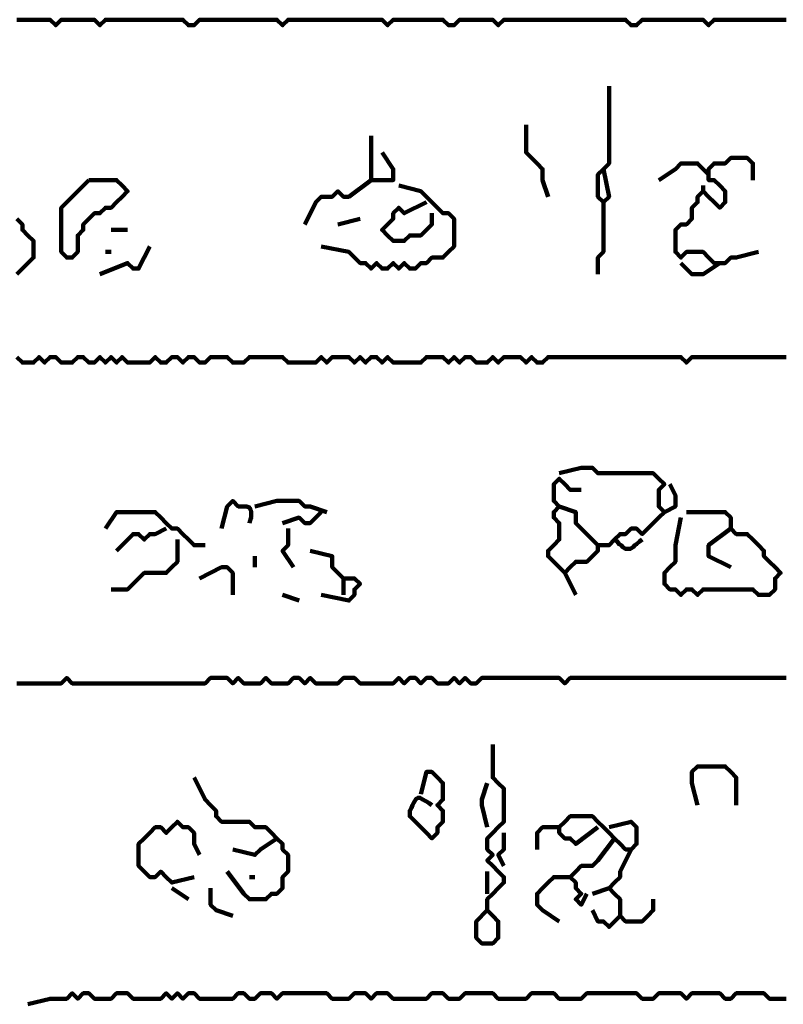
# Model space of a CAD drawing. Header units: metres. Extents: x 2413 to 4131, y 3282 to 4239.
# Tile 35 of 57: x 2941.57 to 2942.85, y 4214.3 to 4215.95. Entities that reach past the tile are written whole.
import ezdxf

# ---------------------------------------------------------------- set-up
doc = ezdxf.new("R2010")
doc.units = ezdxf.units.M
doc.layers.add('P', color=250, linetype='Continuous', lineweight=100)

msp = doc.modelspace()

# ---------------------------------------------------------------- linework, layer by layer
at = {"layer": 'P', "color": 0, "linetype": 'Continuous'}
for points in [[(2941.5681, 4215.9464), (2941.5773, 4215.9464), (2941.5865, 4215.9464), (2941.5958, 4215.9464), (2941.605, 4215.9464), (2941.6142, 4215.9464), (2941.6235, 4215.9464), (2941.6327, 4215.9371), (2941.6419, 4215.9464), (2941.6511, 4215.9464), (2941.6604, 4215.9464), (2941.6696, 4215.9464), (2941.6788, 4215.9464), (2941.6881, 4215.9464), (2941.6973, 4215.9464), (2941.7065, 4215.9371), (2941.7158, 4215.9464), (2941.725, 4215.9464), (2941.7342, 4215.9464), (2941.7435, 4215.9464), (2941.7527, 4215.9464), (2941.7619, 4215.9464), (2941.7711, 4215.9464), (2941.7804, 4215.9464), (2941.7896, 4215.9464), (2941.7988, 4215.9464), (2941.8081, 4215.9464), (2941.8173, 4215.9464), (2941.8265, 4215.9464), (2941.8358, 4215.9464), (2941.845, 4215.9464), (2941.8542, 4215.9371), (2941.8635, 4215.9371), (2941.8727, 4215.9464), (2941.8819, 4215.9464), (2941.8911, 4215.9464), (2941.9004, 4215.9464), (2941.9096, 4215.9464), (2941.9188, 4215.9464), (2941.9281, 4215.9464), (2941.9373, 4215.9464), (2941.9465, 4215.9464), (2941.9558, 4215.9464), (2941.965, 4215.9464), (2941.9742, 4215.9464), (2941.9835, 4215.9464), (2941.9927, 4215.9464), (2942.0019, 4215.9464), (2942.0111, 4215.9371), (2942.0204, 4215.9464), (2942.0296, 4215.9464), (2942.0388, 4215.9464), (2942.0481, 4215.9464), (2942.0573, 4215.9464), (2942.0665, 4215.9464), (2942.0758, 4215.9464), (2942.085, 4215.9464), (2942.0942, 4215.9464), (2942.1035, 4215.9464), (2942.1127, 4215.9464), (2942.1219, 4215.9464), (2942.1311, 4215.9464), (2942.1404, 4215.9464), (2942.1496, 4215.9464), (2942.1588, 4215.9464), (2942.1681, 4215.9464), (2942.1773, 4215.9464), (2942.1865, 4215.9371), (2942.1958, 4215.9464), (2942.205, 4215.9464), (2942.2142, 4215.9464), (2942.2235, 4215.9464), (2942.2327, 4215.9464), (2942.2419, 4215.9464), (2942.2511, 4215.9464), (2942.2604, 4215.9464), (2942.2696, 4215.9464), (2942.2788, 4215.9464), (2942.2881, 4215.9371), (2942.2973, 4215.9371), (2942.3065, 4215.9464), (2942.3158, 4215.9464), (2942.325, 4215.9464), (2942.3342, 4215.9464), (2942.3435, 4215.9464), (2942.3527, 4215.9464), (2942.3619, 4215.9464), (2942.3711, 4215.9371), (2942.3804, 4215.9464), (2942.3896, 4215.9464), (2942.3988, 4215.9464), (2942.4081, 4215.9464), (2942.4173, 4215.9464), (2942.4265, 4215.9464), (2942.4358, 4215.9464), (2942.445, 4215.9464), (2942.4542, 4215.9464), (2942.4635, 4215.9464), (2942.4727, 4215.9464), (2942.4819, 4215.9464), (2942.4911, 4215.9464), (2942.5004, 4215.9464), (2942.5096, 4215.9464), (2942.5188, 4215.9464), (2942.5281, 4215.9464), (2942.5373, 4215.9464), (2942.5465, 4215.9464), (2942.5558, 4215.9464), (2942.565, 4215.9464), (2942.5742, 4215.9464), (2942.5835, 4215.9464), (2942.5927, 4215.9371), (2942.6019, 4215.9371), (2942.6111, 4215.9464), (2942.6204, 4215.9464), (2942.6296, 4215.9464), (2942.6388, 4215.9464), (2942.6481, 4215.9464), (2942.6573, 4215.9464), (2942.6665, 4215.9464), (2942.6758, 4215.9464), (2942.685, 4215.9464), (2942.6942, 4215.9464), (2942.7035, 4215.9464), (2942.7127, 4215.9464), (2942.7219, 4215.9371), (2942.7311, 4215.9464), (2942.7404, 4215.9464), (2942.7496, 4215.9464), (2942.7588, 4215.9464), (2942.7681, 4215.9464), (2942.7773, 4215.9464), (2942.7865, 4215.9464), (2942.7958, 4215.9464), (2942.805, 4215.9464), (2942.8142, 4215.9464), (2942.8235, 4215.9464), (2942.8327, 4215.9464), (2942.8419, 4215.9464), (2942.8511, 4215.9464)], [(2942.5558, 4215.8356), (2942.5558, 4215.7987), (2942.5558, 4215.7894), (2942.5558, 4215.7802), (2942.5558, 4215.771), (2942.5558, 4215.7617), (2942.5558, 4215.7525), (2942.5558, 4215.7433), (2942.5558, 4215.7341), (2942.5558, 4215.7248), (2942.5558, 4215.7156), (2942.5558, 4215.7064), (2942.5465, 4215.6971), (2942.5373, 4215.6879), (2942.5373, 4215.6787), (2942.5373, 4215.6694), (2942.5373, 4215.6602), (2942.5373, 4215.651), (2942.5465, 4215.6417), (2942.5558, 4215.651), (2942.5465, 4215.6971)], [(2942.4173, 4215.771), (2942.4173, 4215.7341), (2942.4173, 4215.7248), (2942.4265, 4215.7156), (2942.4358, 4215.7064), (2942.445, 4215.6971), (2942.445, 4215.6879), (2942.445, 4215.6787), (2942.4542, 4215.651)], [(2942.1588, 4215.7525), (2942.1588, 4215.7156), (2942.1588, 4215.7064), (2942.1588, 4215.6971), (2942.1588, 4215.6879), (2942.1588, 4215.6787), (2942.1681, 4215.6787), (2942.1773, 4215.6787), (2942.1865, 4215.6787), (2942.1958, 4215.6787), (2942.1958, 4215.6879), (2942.1958, 4215.6971), (2942.1773, 4215.7248)], [(2942.805, 4215.5587), (2942.7681, 4215.5494), (2942.7588, 4215.5494), (2942.7496, 4215.5402), (2942.7404, 4215.5402), (2942.7311, 4215.5402), (2942.7219, 4215.5494), (2942.7127, 4215.5587), (2942.7035, 4215.5587), (2942.6942, 4215.5587), (2942.685, 4215.5587), (2942.6758, 4215.5494), (2942.6665, 4215.5587), (2942.6665, 4215.5679), (2942.6665, 4215.5771), (2942.6665, 4215.5864), (2942.6665, 4215.5956), (2942.6758, 4215.6048), (2942.685, 4215.6048), (2942.6942, 4215.6141), (2942.6942, 4215.6233), (2942.6942, 4215.6325), (2942.7035, 4215.6417), (2942.7035, 4215.651), (2942.7127, 4215.6602), (2942.7219, 4215.651), (2942.7311, 4215.6417), (2942.7404, 4215.6325), (2942.7496, 4215.6417), (2942.7496, 4215.651), (2942.7496, 4215.6602), (2942.7404, 4215.6694), (2942.7311, 4215.6787), (2942.7219, 4215.6787), (2942.7219, 4215.6879), (2942.7219, 4215.6971), (2942.7311, 4215.7064), (2942.7404, 4215.7064), (2942.7496, 4215.7064), (2942.7588, 4215.7156), (2942.7681, 4215.7156), (2942.7773, 4215.7156), (2942.7865, 4215.7156), (2942.7958, 4215.7064), (2942.7958, 4215.6787)], [(2942.6388, 4215.6787), (2942.6665, 4215.6971), (2942.6758, 4215.7064), (2942.685, 4215.7064), (2942.6942, 4215.7064), (2942.7035, 4215.7064), (2942.7219, 4215.6879)], [(2941.6881, 4215.6787), (2941.6973, 4215.6787), (2941.7065, 4215.6787), (2941.7158, 4215.6787), (2941.725, 4215.6787), (2941.7342, 4215.6787), (2941.7435, 4215.6694), (2941.7527, 4215.6602), (2941.7435, 4215.651), (2941.7342, 4215.6417), (2941.725, 4215.6325), (2941.7158, 4215.6325), (2941.7065, 4215.6233), (2941.6973, 4215.6233), (2941.6881, 4215.6141), (2941.6788, 4215.6048), (2941.6788, 4215.5956), (2941.6696, 4215.5864), (2941.6696, 4215.5771), (2941.6696, 4215.5679), (2941.6696, 4215.5587), (2941.6604, 4215.5494), (2941.6511, 4215.5494), (2941.6419, 4215.5587), (2941.6419, 4215.5679), (2941.6419, 4215.5771), (2941.6419, 4215.5864), (2941.6419, 4215.5956), (2941.6419, 4215.6048), (2941.6419, 4215.6141), (2941.6419, 4215.6233), (2941.6419, 4215.6325), (2941.6511, 4215.6417), (2941.6604, 4215.651), (2941.6696, 4215.6602), (2941.6881, 4215.6787)], [(2942.1588, 4215.6787), (2942.1219, 4215.651), (2942.1127, 4215.651), (2942.1035, 4215.6602), (2942.0942, 4215.651), (2942.085, 4215.651), (2942.0758, 4215.651), (2942.0665, 4215.6417), (2942.0481, 4215.6048)], [(2942.205, 4215.6694), (2942.2419, 4215.6602), (2942.2511, 4215.651), (2942.2604, 4215.6417), (2942.2696, 4215.6325), (2942.2788, 4215.6233), (2942.2881, 4215.6233), (2942.2973, 4215.6141), (2942.2973, 4215.6048), (2942.2973, 4215.5956), (2942.2973, 4215.5864), (2942.2973, 4215.5771), (2942.2973, 4215.5679), (2942.2881, 4215.5587), (2942.2788, 4215.5494), (2942.2696, 4215.5494), (2942.2604, 4215.5494), (2942.2511, 4215.5402), (2942.2419, 4215.5402), (2942.2327, 4215.531), (2942.2235, 4215.531), (2942.2142, 4215.5402), (2942.205, 4215.531), (2942.1958, 4215.5402), (2942.1865, 4215.531), (2942.1773, 4215.531), (2942.1681, 4215.5402), (2942.1588, 4215.531), (2942.1496, 4215.5402), (2942.1404, 4215.5402), (2942.1311, 4215.5494), (2942.1219, 4215.5587), (2942.0758, 4215.5679)], [(2942.7127, 4215.6694), (2942.7127, 4215.6602)], [(2942.2511, 4215.6417), (2942.2142, 4215.6233), (2942.205, 4215.6325), (2942.1958, 4215.6233), (2942.1958, 4215.6141), (2942.1865, 4215.6048), (2942.1773, 4215.5956), (2942.1865, 4215.5864), (2942.1958, 4215.5771), (2942.205, 4215.5771), (2942.2142, 4215.5771), (2942.2235, 4215.5864), (2942.2327, 4215.5864), (2942.2419, 4215.5864), (2942.2511, 4215.5956), (2942.2604, 4215.6048), (2942.2604, 4215.6233)], [(2942.5465, 4215.6417), (2942.5465, 4215.6048), (2942.5465, 4215.5956), (2942.5465, 4215.5864), (2942.5465, 4215.5771), (2942.5465, 4215.5679), (2942.5465, 4215.5587), (2942.5373, 4215.5494), (2942.5373, 4215.5217)], [(2941.5681, 4215.6141), (2941.5773, 4215.6048), (2941.5773, 4215.5956), (2941.5865, 4215.5864), (2941.5958, 4215.5771), (2941.5958, 4215.5679), (2941.5958, 4215.5587), (2941.5958, 4215.5494), (2941.5865, 4215.5402), (2941.5773, 4215.531), (2941.5681, 4215.5217)], [(2942.1035, 4215.6048), (2942.1404, 4215.6141)], [(2941.725, 4215.5956), (2941.7527, 4215.5956)], [(2941.7896, 4215.5679), (2941.7711, 4215.531), (2941.7619, 4215.531), (2941.7527, 4215.5402), (2941.7065, 4215.5217)], [(2941.7158, 4215.5587), (2941.725, 4215.5587)], [(2942.6758, 4215.5402), (2942.6942, 4215.5217), (2942.7035, 4215.5217), (2942.7127, 4215.5217), (2942.7404, 4215.5402)], [(2941.5681, 4215.3833), (2941.5773, 4215.3741), (2941.5865, 4215.3741), (2941.5958, 4215.3741), (2941.605, 4215.3833), (2941.6142, 4215.3741), (2941.6235, 4215.3833), (2941.6327, 4215.3833), (2941.6419, 4215.3741), (2941.6511, 4215.3741), (2941.6604, 4215.3741), (2941.6696, 4215.3833), (2941.6788, 4215.3833), (2941.6881, 4215.3741), (2941.6973, 4215.3741), (2941.7065, 4215.3833), (2941.7158, 4215.3741), (2941.725, 4215.3833), (2941.7342, 4215.3741), (2941.7435, 4215.3833), (2941.7527, 4215.3741), (2941.7619, 4215.3741), (2941.7711, 4215.3741), (2941.7804, 4215.3741), (2941.7896, 4215.3741), (2941.7988, 4215.3833), (2941.8081, 4215.3741), (2941.8173, 4215.3741), (2941.8265, 4215.3833), (2941.8358, 4215.3833), (2941.845, 4215.3741), (2941.8542, 4215.3833), (2941.8635, 4215.3833), (2941.8727, 4215.3741), (2941.8819, 4215.3741), (2941.8911, 4215.3833), (2941.9004, 4215.3833), (2941.9096, 4215.3833), (2941.9188, 4215.3833), (2941.9281, 4215.3741), (2941.9373, 4215.3741), (2941.9465, 4215.3741), (2941.9558, 4215.3833), (2941.965, 4215.3833), (2941.9742, 4215.3833), (2941.9835, 4215.3833), (2941.9927, 4215.3833), (2942.0019, 4215.3833), (2942.0111, 4215.3833), (2942.0204, 4215.3741), (2942.0296, 4215.3741), (2942.0388, 4215.3741), (2942.0481, 4215.3741), (2942.0573, 4215.3741), (2942.0665, 4215.3741), (2942.0758, 4215.3833), (2942.085, 4215.3741), (2942.0942, 4215.3833), (2942.1035, 4215.3833), (2942.1127, 4215.3833), (2942.1219, 4215.3833), (2942.1311, 4215.3741), (2942.1404, 4215.3833), (2942.1496, 4215.3741), (2942.1588, 4215.3833), (2942.1681, 4215.3833), (2942.1773, 4215.3741), (2942.1865, 4215.3833), (2942.1958, 4215.3741), (2942.205, 4215.3741), (2942.2142, 4215.3741), (2942.2235, 4215.3741), (2942.2327, 4215.3741), (2942.2419, 4215.3741), (2942.2511, 4215.3833), (2942.2604, 4215.3833), (2942.2696, 4215.3833), (2942.2788, 4215.3833), (2942.2881, 4215.3741), (2942.2973, 4215.3833), (2942.3065, 4215.3741), (2942.3158, 4215.3833), (2942.325, 4215.3833), (2942.3342, 4215.3741), (2942.3435, 4215.3741), (2942.3527, 4215.3741), (2942.3619, 4215.3833), (2942.3711, 4215.3741), (2942.3804, 4215.3833), (2942.3896, 4215.3833), (2942.3988, 4215.3833), (2942.4081, 4215.3833), (2942.4173, 4215.3741), (2942.4265, 4215.3833), (2942.4358, 4215.3741), (2942.445, 4215.3741), (2942.4542, 4215.3833), (2942.4635, 4215.3833), (2942.4727, 4215.3833), (2942.4819, 4215.3833), (2942.4911, 4215.3833), (2942.5004, 4215.3833), (2942.5096, 4215.3833), (2942.5188, 4215.3833), (2942.5281, 4215.3833), (2942.5373, 4215.3833), (2942.5465, 4215.3833), (2942.5558, 4215.3833), (2942.565, 4215.3833), (2942.5742, 4215.3833), (2942.5835, 4215.3833), (2942.5927, 4215.3833), (2942.6019, 4215.3833), (2942.6111, 4215.3833), (2942.6204, 4215.3833), (2942.6296, 4215.3833), (2942.6388, 4215.3833), (2942.6481, 4215.3833), (2942.6573, 4215.3833), (2942.6665, 4215.3833), (2942.6758, 4215.3833), (2942.685, 4215.3741), (2942.6942, 4215.3833), (2942.7035, 4215.3833), (2942.7127, 4215.3833), (2942.7219, 4215.3833), (2942.7311, 4215.3833), (2942.7404, 4215.3833), (2942.7496, 4215.3833), (2942.7588, 4215.3833), (2942.7681, 4215.3833), (2942.7773, 4215.3833), (2942.7865, 4215.3833), (2942.7958, 4215.3833), (2942.805, 4215.3833), (2942.8142, 4215.3833), (2942.8235, 4215.3833), (2942.8327, 4215.3833), (2942.8419, 4215.3833), (2942.8511, 4215.3833)], [(2942.4727, 4215.1894), (2942.5096, 4215.1987), (2942.5188, 4215.1987), (2942.5281, 4215.1987), (2942.5373, 4215.1894), (2942.5465, 4215.1894), (2942.5558, 4215.1894), (2942.565, 4215.1894), (2942.5742, 4215.1894), (2942.5835, 4215.1894), (2942.5927, 4215.1894), (2942.6019, 4215.1894), (2942.6111, 4215.1894), (2942.6204, 4215.1894), (2942.6296, 4215.1894), (2942.6388, 4215.1802), (2942.6481, 4215.171), (2942.6388, 4215.1617), (2942.6388, 4215.1525), (2942.6388, 4215.1433), (2942.6388, 4215.1341), (2942.6481, 4215.1248), (2942.6388, 4215.1156), (2942.6296, 4215.1064), (2942.6204, 4215.0971), (2942.6111, 4215.0879), (2942.6019, 4215.0971), (2942.5927, 4215.0971), (2942.5835, 4215.0879), (2942.5742, 4215.0879), (2942.565, 4215.0787), (2942.5558, 4215.0694), (2942.5465, 4215.0694), (2942.5373, 4215.0694), (2942.5373, 4215.0602), (2942.5281, 4215.051), (2942.5188, 4215.0417), (2942.5096, 4215.0417), (2942.5004, 4215.0417), (2942.4911, 4215.0325), (2942.4819, 4215.0233), (2942.4727, 4215.0325), (2942.4635, 4215.0417), (2942.4542, 4215.051), (2942.4542, 4215.0602), (2942.4635, 4215.0694), (2942.4727, 4215.0787), (2942.4727, 4215.0879), (2942.4727, 4215.0971), (2942.4727, 4215.1064), (2942.4635, 4215.1156), (2942.4635, 4215.1248), (2942.4727, 4215.1341), (2942.4635, 4215.1433), (2942.4635, 4215.1525), (2942.4635, 4215.1617), (2942.4635, 4215.171), (2942.4727, 4215.1802), (2942.4819, 4215.171), (2942.4911, 4215.1617), (2942.5096, 4215.1617)], [(2942.6573, 4215.171), (2942.6665, 4215.1525), (2942.6665, 4215.1433), (2942.6665, 4215.1341), (2942.6481, 4215.1248)], [(2941.9096, 4215.0971), (2941.9188, 4215.1341), (2941.9281, 4215.1433), (2941.9373, 4215.1341), (2941.9419, 4215.1341), (2941.945, 4215.1341), (2941.9511, 4215.1341), (2941.9558, 4215.1325), (2941.9573, 4215.1294), (2941.9588, 4215.1264), (2941.9588, 4215.1217), (2941.9588, 4215.1156), (2941.9573, 4215.111), (2941.9558, 4215.1064)], [(2941.965, 4215.1341), (2942.0019, 4215.1433), (2942.0111, 4215.1433), (2942.0204, 4215.1433), (2942.0296, 4215.1433), (2942.0388, 4215.1433), (2942.0481, 4215.1341), (2942.0573, 4215.1341), (2942.085, 4215.1248)], [(2942.4727, 4215.1341), (2942.5004, 4215.1248), (2942.5004, 4215.1156), (2942.5004, 4215.1064), (2942.5096, 4215.0971), (2942.5188, 4215.0879), (2942.5373, 4215.0694)], [(2941.7158, 4215.0971), (2941.7342, 4215.1248), (2941.7435, 4215.1248), (2941.7527, 4215.1248), (2941.7619, 4215.1248), (2941.7711, 4215.1248), (2941.7804, 4215.1248), (2941.7896, 4215.1248), (2941.7988, 4215.1248), (2941.8081, 4215.1156), (2941.8173, 4215.1064), (2941.8265, 4215.0971), (2941.8358, 4215.0971), (2941.845, 4215.0879), (2941.8542, 4215.0787), (2941.8635, 4215.0694), (2941.8819, 4215.0694)], [(2942.0758, 4215.1248), (2942.0573, 4215.1064), (2942.0481, 4215.1064), (2942.0388, 4215.1156), (2942.0111, 4215.1064)], [(2942.685, 4215.1248), (2942.7219, 4215.1248), (2942.7311, 4215.1248), (2942.7404, 4215.1248), (2942.7496, 4215.1248), (2942.7588, 4215.1156), (2942.7588, 4215.1064), (2942.7588, 4215.0971), (2942.7681, 4215.0879), (2942.7773, 4215.0879), (2942.7865, 4215.0879), (2942.7958, 4215.0787), (2942.805, 4215.0694), (2942.8142, 4215.0602), (2942.8142, 4215.051), (2942.8235, 4215.0417), (2942.8327, 4215.0325), (2942.8419, 4215.0233), (2942.8327, 4215.0141), (2942.8327, 4215.0048), (2942.8327, 4214.9956), (2942.8235, 4214.9864), (2942.8142, 4214.9864), (2942.805, 4214.9864), (2942.7958, 4214.9956), (2942.7865, 4214.9956), (2942.7773, 4214.9956), (2942.7681, 4214.9956), (2942.7588, 4214.9956), (2942.7496, 4214.9956), (2942.7404, 4214.9956), (2942.7311, 4214.9956), (2942.7219, 4214.9956), (2942.7127, 4214.9956), (2942.7035, 4214.9864), (2942.6942, 4214.9956), (2942.685, 4214.9956), (2942.6758, 4214.9864), (2942.6665, 4214.9956), (2942.6573, 4214.9956), (2942.6481, 4215.0048), (2942.6481, 4215.0141), (2942.6481, 4215.0233), (2942.6573, 4215.0325), (2942.6665, 4215.0417), (2942.6665, 4215.051), (2942.6665, 4215.0602), (2942.6665, 4215.0694), (2942.6758, 4215.1156)], [(2941.7342, 4215.0602), (2941.7619, 4215.0879), (2941.7711, 4215.0879), (2941.7804, 4215.0787), (2941.7896, 4215.0879), (2941.7988, 4215.0879), (2941.8173, 4215.0971)], [(2942.0204, 4215.0971), (2942.0204, 4215.0694), (2942.0111, 4215.0602), (2942.0296, 4215.0325)], [(2942.7588, 4215.0971), (2942.7219, 4215.0694), (2942.7219, 4215.0602), (2942.7219, 4215.051), (2942.7588, 4215.0325)], [(2941.8358, 4215.0787), (2941.8358, 4215.0417), (2941.8265, 4215.0325), (2941.8173, 4215.0233), (2941.8081, 4215.0233), (2941.7988, 4215.0233), (2941.7896, 4215.0233), (2941.7804, 4215.0233), (2941.7711, 4215.0141), (2941.7619, 4215.0048), (2941.7527, 4214.9956), (2941.7435, 4214.9956), (2941.725, 4214.9956)], [(2942.565, 4215.0787), (2942.5696, 4215.0756), (2942.5727, 4215.071), (2942.5758, 4215.0694), (2942.5788, 4215.0664), (2942.5835, 4215.0633), (2942.5881, 4215.0633), (2942.5911, 4215.0633), (2942.5958, 4215.0664), (2942.5988, 4215.0694), (2942.6019, 4215.071), (2942.6065, 4215.0756), (2942.6111, 4215.0787)], [(2941.965, 4215.051), (2941.965, 4215.0325)], [(2942.0573, 4215.0602), (2942.0942, 4215.051), (2942.0942, 4215.0417), (2942.0942, 4215.0325), (2942.1035, 4215.0233), (2942.1127, 4215.0141), (2942.1219, 4215.0141), (2942.1311, 4215.0141), (2942.1404, 4215.0048), (2942.1311, 4214.9956), (2942.1311, 4214.9864), (2942.1219, 4214.9771), (2942.0758, 4214.9864)], [(2941.8727, 4215.0141), (2941.9096, 4215.0325), (2941.9188, 4215.0325), (2941.9281, 4215.0233), (2941.9281, 4214.9864)], [(2942.4819, 4215.0233), (2942.5004, 4214.9864)], [(2942.1127, 4215.0141), (2942.1127, 4214.9864)], [(2942.0111, 4214.9864), (2942.0388, 4214.9771)], [(2941.5681, 4214.8387), (2941.5773, 4214.8387), (2941.5865, 4214.8387), (2941.5958, 4214.8387), (2941.605, 4214.8387), (2941.6142, 4214.8387), (2941.6235, 4214.8387), (2941.6327, 4214.8387), (2941.6419, 4214.8387), (2941.6511, 4214.8479), (2941.6604, 4214.8387), (2941.6696, 4214.8387), (2941.6788, 4214.8387), (2941.6881, 4214.8387), (2941.6973, 4214.8387), (2941.7065, 4214.8387), (2941.7158, 4214.8387), (2941.725, 4214.8387), (2941.7342, 4214.8387), (2941.7435, 4214.8387), (2941.7527, 4214.8387), (2941.7619, 4214.8387), (2941.7711, 4214.8387), (2941.7804, 4214.8387), (2941.7896, 4214.8387), (2941.7988, 4214.8387), (2941.8081, 4214.8387), (2941.8173, 4214.8387), (2941.8265, 4214.8387), (2941.8358, 4214.8387), (2941.845, 4214.8387), (2941.8542, 4214.8387), (2941.8635, 4214.8387), (2941.8727, 4214.8387), (2941.8819, 4214.8387), (2941.8911, 4214.8479), (2941.9004, 4214.8479), (2941.9096, 4214.8479), (2941.9188, 4214.8479), (2941.9281, 4214.8387), (2941.9373, 4214.8479), (2941.9465, 4214.8387), (2941.9558, 4214.8387), (2941.965, 4214.8387), (2941.9742, 4214.8387), (2941.9835, 4214.8479), (2941.9927, 4214.8387), (2942.0019, 4214.8387), (2942.0111, 4214.8387), (2942.0204, 4214.8387), (2942.0296, 4214.8479), (2942.0388, 4214.8479), (2942.0481, 4214.8387), (2942.0573, 4214.8479), (2942.0665, 4214.8387), (2942.0758, 4214.8387), (2942.085, 4214.8387), (2942.0942, 4214.8387), (2942.1035, 4214.8387), (2942.1127, 4214.8479), (2942.1219, 4214.8479), (2942.1311, 4214.8479), (2942.1404, 4214.8387), (2942.1496, 4214.8387), (2942.1588, 4214.8387), (2942.1681, 4214.8387), (2942.1773, 4214.8387), (2942.1865, 4214.8387), (2942.1958, 4214.8387), (2942.205, 4214.8479), (2942.2142, 4214.8387), (2942.2235, 4214.8479), (2942.2327, 4214.8479), (2942.2419, 4214.8387), (2942.2511, 4214.8479), (2942.2604, 4214.8479), (2942.2696, 4214.8387), (2942.2788, 4214.8387), (2942.2881, 4214.8387), (2942.2973, 4214.8479), (2942.3065, 4214.8387), (2942.3158, 4214.8479), (2942.325, 4214.8387), (2942.3342, 4214.8387), (2942.3435, 4214.8479), (2942.3527, 4214.8479), (2942.3619, 4214.8479), (2942.3711, 4214.8479), (2942.3804, 4214.8479), (2942.3896, 4214.8479), (2942.3988, 4214.8479), (2942.4081, 4214.8479), (2942.4173, 4214.8479), (2942.4265, 4214.8479), (2942.4358, 4214.8479), (2942.445, 4214.8479), (2942.4542, 4214.8479), (2942.4635, 4214.8479), (2942.4727, 4214.8479), (2942.4819, 4214.8387), (2942.4911, 4214.8479), (2942.5004, 4214.8479), (2942.5096, 4214.8479), (2942.5188, 4214.8479), (2942.5281, 4214.8479), (2942.5373, 4214.8479), (2942.5465, 4214.8479), (2942.5558, 4214.8479), (2942.565, 4214.8479), (2942.5742, 4214.8479), (2942.5835, 4214.8479), (2942.5927, 4214.8479), (2942.6019, 4214.8479), (2942.6111, 4214.8479), (2942.6204, 4214.8479), (2942.6296, 4214.8479), (2942.6388, 4214.8479), (2942.6481, 4214.8479), (2942.6573, 4214.8479), (2942.6665, 4214.8479), (2942.6758, 4214.8479), (2942.685, 4214.8479), (2942.6942, 4214.8479), (2942.7035, 4214.8479), (2942.7127, 4214.8479), (2942.7219, 4214.8479), (2942.7311, 4214.8479), (2942.7404, 4214.8479), (2942.7496, 4214.8479), (2942.7588, 4214.8479), (2942.7681, 4214.8479), (2942.7773, 4214.8479), (2942.7865, 4214.8479), (2942.7958, 4214.8479), (2942.805, 4214.8479), (2942.8142, 4214.8479), (2942.8235, 4214.8479), (2942.8327, 4214.8479), (2942.8419, 4214.8479), (2942.8511, 4214.8479)], [(2942.3619, 4214.7371), (2942.3619, 4214.7002), (2942.3619, 4214.691), (2942.3619, 4214.6817), (2942.3711, 4214.6725), (2942.3804, 4214.6633), (2942.3804, 4214.6541), (2942.3804, 4214.6448), (2942.3804, 4214.6356), (2942.3804, 4214.6264), (2942.3804, 4214.6171), (2942.3804, 4214.6079), (2942.3711, 4214.5987), (2942.3619, 4214.5894), (2942.3527, 4214.5802), (2942.3527, 4214.571), (2942.3527, 4214.5617), (2942.3619, 4214.5525), (2942.3527, 4214.5433), (2942.3619, 4214.5341), (2942.3711, 4214.5248), (2942.3804, 4214.5156), (2942.3804, 4214.5064), (2942.3711, 4214.4971), (2942.3619, 4214.4879), (2942.3527, 4214.4787), (2942.3527, 4214.4694), (2942.3527, 4214.4602), (2942.3619, 4214.451), (2942.3711, 4214.4417), (2942.3711, 4214.4325), (2942.3711, 4214.4233), (2942.3711, 4214.4141), (2942.3619, 4214.4048), (2942.3527, 4214.4048), (2942.3435, 4214.4048), (2942.3342, 4214.4141), (2942.3342, 4214.4233), (2942.3342, 4214.4325), (2942.3342, 4214.4417), (2942.3527, 4214.4602)], [(2942.2419, 4214.6541), (2942.2511, 4214.691), (2942.2604, 4214.691), (2942.2696, 4214.6817), (2942.2788, 4214.6725), (2942.2788, 4214.6633), (2942.2788, 4214.6541), (2942.2788, 4214.6448), (2942.2696, 4214.6356), (2942.2788, 4214.6264), (2942.2788, 4214.6171), (2942.2788, 4214.6079), (2942.2696, 4214.5987), (2942.2696, 4214.5894), (2942.2604, 4214.5802), (2942.2511, 4214.5894), (2942.2419, 4214.5987), (2942.2327, 4214.6079), (2942.2235, 4214.6171), (2942.2235, 4214.6264), (2942.2265, 4214.631), (2942.2281, 4214.6356), (2942.2296, 4214.6387), (2942.2311, 4214.6417), (2942.2342, 4214.6464), (2942.2373, 4214.6479), (2942.2404, 4214.6479), (2942.245, 4214.6448), (2942.2481, 4214.6433), (2942.2511, 4214.6417), (2942.2558, 4214.6387), (2942.2604, 4214.6356)], [(2942.7035, 4214.6356), (2942.6942, 4214.6725), (2942.6942, 4214.6817), (2942.6942, 4214.691), (2942.7035, 4214.7002), (2942.7127, 4214.7002), (2942.7219, 4214.7002), (2942.7311, 4214.7002), (2942.7404, 4214.7002), (2942.7496, 4214.7002), (2942.7588, 4214.691), (2942.7681, 4214.6817), (2942.7681, 4214.6356)], [(2941.8635, 4214.6817), (2941.8819, 4214.6448), (2941.8911, 4214.6356), (2941.9004, 4214.6264), (2941.9004, 4214.6171), (2941.9096, 4214.6079), (2941.9188, 4214.6079), (2941.9281, 4214.6079), (2941.9373, 4214.6079), (2941.9465, 4214.6079), (2941.9558, 4214.6079), (2941.965, 4214.5987), (2941.9742, 4214.5987), (2941.9835, 4214.5987), (2941.9927, 4214.5894), (2942.0019, 4214.5802), (2942.0111, 4214.571), (2942.0111, 4214.5617), (2942.0204, 4214.5525), (2942.0204, 4214.5433), (2942.0204, 4214.5341), (2942.0204, 4214.5248), (2942.0111, 4214.5156), (2942.0111, 4214.5064), (2942.0111, 4214.4971), (2942.0019, 4214.4879), (2941.9927, 4214.4879), (2941.9835, 4214.4787), (2941.9742, 4214.4787), (2941.965, 4214.4787), (2941.9558, 4214.4787), (2941.9465, 4214.4879), (2941.9188, 4214.5248)], [(2942.3527, 4214.6725), (2942.3435, 4214.6448), (2942.3435, 4214.6356), (2942.3527, 4214.5987)], [(2941.8635, 4214.5156), (2941.8265, 4214.5064), (2941.8173, 4214.5156), (2941.8081, 4214.5248), (2941.7988, 4214.5156), (2941.7896, 4214.5156), (2941.7804, 4214.5248), (2941.7711, 4214.5341), (2941.7711, 4214.5433), (2941.7711, 4214.5525), (2941.7711, 4214.5617), (2941.7711, 4214.571), (2941.7804, 4214.5802), (2941.7896, 4214.5894), (2941.7988, 4214.5987), (2941.8081, 4214.5987), (2941.8173, 4214.5894), (2941.8265, 4214.5987), (2941.8358, 4214.6079), (2941.845, 4214.5987), (2941.8542, 4214.5987), (2941.8635, 4214.5894), (2941.8635, 4214.5802), (2941.8635, 4214.571), (2941.8727, 4214.5525)], [(2942.5373, 4214.5987), (2942.5004, 4214.571), (2942.4911, 4214.5802), (2942.4819, 4214.5802), (2942.4727, 4214.5894), (2942.4727, 4214.5987), (2942.4819, 4214.6079), (2942.4911, 4214.6171), (2942.5004, 4214.6171), (2942.5096, 4214.6171), (2942.5188, 4214.6171), (2942.5281, 4214.6171), (2942.5373, 4214.6079), (2942.5465, 4214.5987), (2942.5558, 4214.5894), (2942.565, 4214.5802), (2942.5742, 4214.571), (2942.5835, 4214.5617), (2942.5927, 4214.5617), (2942.6019, 4214.571), (2942.6019, 4214.5802), (2942.6019, 4214.5894), (2942.6019, 4214.5987), (2942.5927, 4214.6079), (2942.5558, 4214.5987)], [(2942.4358, 4214.5617), (2942.4358, 4214.5802), (2942.4358, 4214.5894), (2942.445, 4214.5987), (2942.4727, 4214.5987)], [(2942.0019, 4214.5802), (2941.9742, 4214.5617), (2941.965, 4214.5525), (2941.9281, 4214.5617)], [(2942.3804, 4214.5894), (2942.3804, 4214.571), (2942.3804, 4214.5617), (2942.3711, 4214.5525), (2942.3804, 4214.5341)], [(2942.565, 4214.5802), (2942.5373, 4214.5433), (2942.5281, 4214.5341), (2942.5188, 4214.5341), (2942.5096, 4214.5341), (2942.5004, 4214.5248), (2942.4911, 4214.5156), (2942.5004, 4214.5064), (2942.5004, 4214.4971), (2942.5096, 4214.4879), (2942.5004, 4214.4787), (2942.5096, 4214.4694), (2942.5188, 4214.4879)], [(2942.5927, 4214.5617), (2942.5742, 4214.5248), (2942.5742, 4214.5156), (2942.565, 4214.5064), (2942.5558, 4214.4971), (2942.565, 4214.4879), (2942.5742, 4214.4787), (2942.5742, 4214.4694), (2942.5742, 4214.4602), (2942.5742, 4214.451), (2942.5835, 4214.4417), (2942.5927, 4214.4417), (2942.6019, 4214.4417), (2942.6111, 4214.4417), (2942.6204, 4214.451), (2942.6296, 4214.4602), (2942.6296, 4214.4787)], [(2941.9558, 4214.5156), (2941.965, 4214.5156)], [(2942.3527, 4214.5248), (2942.3527, 4214.4879)], [(2942.4727, 4214.4417), (2942.445, 4214.4602), (2942.4358, 4214.4694), (2942.4358, 4214.4787), (2942.4358, 4214.4879), (2942.445, 4214.4971), (2942.4542, 4214.5064), (2942.4635, 4214.5156), (2942.4911, 4214.5156)], [(2941.8265, 4214.4971), (2941.8542, 4214.4787)], [(2941.8911, 4214.4971), (2941.8911, 4214.4787), (2941.8911, 4214.4694), (2941.9004, 4214.4602), (2941.9281, 4214.451)], [(2942.5281, 4214.4879), (2942.5558, 4214.4971)], [(2942.5281, 4214.4602), (2942.5373, 4214.4417), (2942.5465, 4214.4417), (2942.5558, 4214.4325), (2942.5742, 4214.451)], [(2942.8511, 4214.3125), (2942.8419, 4214.3125), (2942.8327, 4214.3125), (2942.8235, 4214.3125), (2942.8142, 4214.3217), (2942.805, 4214.3217), (2942.7958, 4214.3217), (2942.7865, 4214.3217), (2942.7773, 4214.3217), (2942.7681, 4214.3217), (2942.7588, 4214.3125), (2942.7496, 4214.3125), (2942.7404, 4214.3217), (2942.7311, 4214.3217), (2942.7219, 4214.3217), (2942.7127, 4214.3217), (2942.7035, 4214.3217), (2942.6942, 4214.3217), (2942.685, 4214.3125), (2942.6758, 4214.3217), (2942.6665, 4214.3217), (2942.6573, 4214.3217), (2942.6481, 4214.3217), (2942.6388, 4214.3217), (2942.6296, 4214.3125), (2942.6204, 4214.3125), (2942.6111, 4214.3125), (2942.6019, 4214.3217), (2942.5927, 4214.3217), (2942.5835, 4214.3217), (2942.5742, 4214.3217), (2942.565, 4214.3217), (2942.5558, 4214.3217), (2942.5465, 4214.3217), (2942.5373, 4214.3217), (2942.5281, 4214.3217), (2942.5188, 4214.3217), (2942.5096, 4214.3125), (2942.5004, 4214.3125), (2942.4911, 4214.3125), (2942.4819, 4214.3125), (2942.4727, 4214.3125), (2942.4635, 4214.3217), (2942.4542, 4214.3217), (2942.445, 4214.3217), (2942.4358, 4214.3217), (2942.4265, 4214.3217), (2942.4173, 4214.3125), (2942.4081, 4214.3125), (2942.3988, 4214.3125), (2942.3896, 4214.3125), (2942.3804, 4214.3125), (2942.3711, 4214.3125), (2942.3619, 4214.3217), (2942.3527, 4214.3217), (2942.3435, 4214.3217), (2942.3342, 4214.3217), (2942.325, 4214.3217), (2942.3158, 4214.3217), (2942.3065, 4214.3125), (2942.2973, 4214.3125), (2942.2881, 4214.3125), (2942.2788, 4214.3217), (2942.2696, 4214.3217), (2942.2604, 4214.3217), (2942.2511, 4214.3125), (2942.2419, 4214.3125), (2942.2327, 4214.3125), (2942.2235, 4214.3125), (2942.2142, 4214.3125), (2942.205, 4214.3125), (2942.1958, 4214.3125), (2942.1865, 4214.3217), (2942.1773, 4214.3217), (2942.1681, 4214.3217), (2942.1588, 4214.3125), (2942.1496, 4214.3217), (2942.1404, 4214.3217), (2942.1311, 4214.3217), (2942.1219, 4214.3125), (2942.1127, 4214.3125), (2942.1035, 4214.3125), (2942.0942, 4214.3125), (2942.085, 4214.3217), (2942.0758, 4214.3217), (2942.0665, 4214.3217), (2942.0573, 4214.3217), (2942.0481, 4214.3217), (2942.0388, 4214.3217), (2942.0296, 4214.3217), (2942.0204, 4214.3217), (2942.0111, 4214.3217), (2942.0019, 4214.3125), (2941.9927, 4214.3217), (2941.9835, 4214.3217), (2941.9742, 4214.3217), (2941.965, 4214.3125), (2941.9558, 4214.3125), (2941.9465, 4214.3217), (2941.9373, 4214.3217), (2941.9281, 4214.3125), (2941.9188, 4214.3125), (2941.9096, 4214.3125), (2941.9004, 4214.3125), (2941.8911, 4214.3125), (2941.8819, 4214.3125), (2941.8727, 4214.3125), (2941.8635, 4214.3217), (2941.8542, 4214.3217), (2941.845, 4214.3125), (2941.8358, 4214.3217), (2941.8265, 4214.3125), (2941.8173, 4214.3217), (2941.8081, 4214.3125), (2941.7988, 4214.3125), (2941.7896, 4214.3125), (2941.7804, 4214.3125), (2941.7711, 4214.3125), (2941.7619, 4214.3125), (2941.7527, 4214.3217), (2941.7435, 4214.3217), (2941.7342, 4214.3217), (2941.725, 4214.3125), (2941.7158, 4214.3125), (2941.7065, 4214.3125), (2941.6973, 4214.3125), (2941.6881, 4214.3217), (2941.6788, 4214.3217), (2941.6696, 4214.3125), (2941.6604, 4214.3217), (2941.6511, 4214.3125), (2941.6419, 4214.3125), (2941.6327, 4214.3125), (2941.6235, 4214.3125), (2941.5865, 4214.3033)]]:
    msp.add_lwpolyline(points, dxfattribs=at)

doc.saveas('drawing.dxf')
